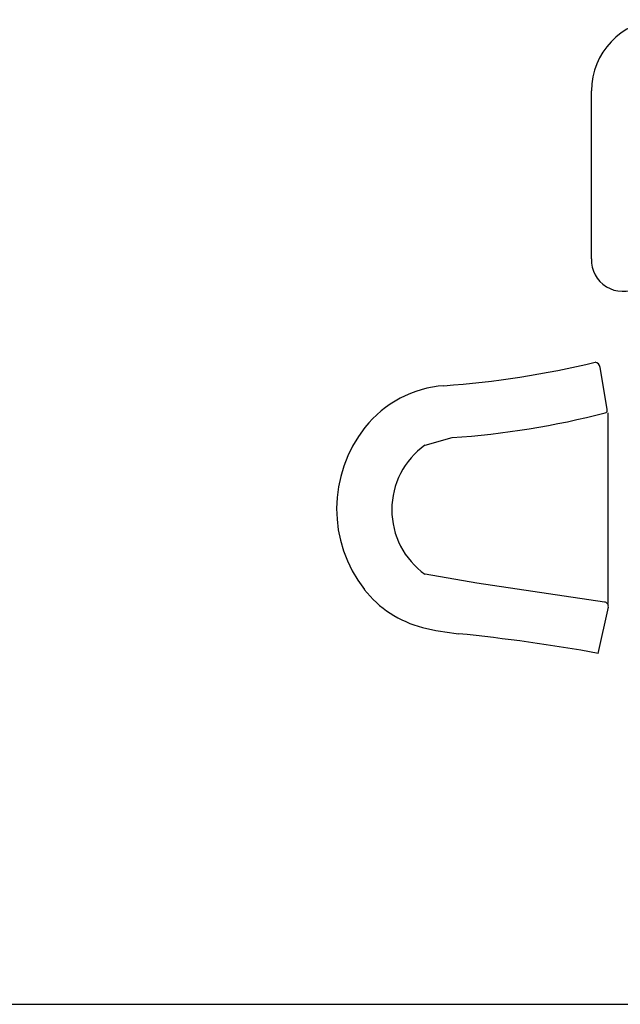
# Model space of a CAD drawing. Header units: millimetres. Extents: x -30782 to 40110, y 35885 to 73818.
# Tile 34 of 166: x -21921 to -20364, y 63215 to 65767. Entities that reach past the tile are written whole.
import ezdxf

# ---------------------------------------------------------------- set-up
doc = ezdxf.new("R2010")
doc.units = ezdxf.units.MM
doc.layers.add('L1', color=7, linetype='Continuous')
doc.styles.get("Standard").update_dxf_attribs({"font": 'arial.ttf'})

# ---------------------------------------------------------------- blocks, each defined once
blk = doc.blocks.new('A$C70D153BE')
for p, q in [((658, 1022.6, -685.7), (658, 1457.9, -685.7)), ((698.4, 633.1, -685.7), (680.4, 741.3, -685.7)), ((700.1, 623.2, -685.7), (700.1, 129.6, -685.7)), ((226.3, 539.6, -685.7), (296.8, 559.3, -685.7)), ((360.8, 182, -685.7), (226.3, 205, -685.7)), ((691.9, 132.8, -685.7), (360.8, 182, -685.7)), ((675.5, 0, -685.7), (701.7, 119.7, -685.7))]:
    blk.add_line(p, q)
for centre, radius, start, end in [((842.7, 1457.9, -685.7), 184.7, 92.7207, 180), ((738.7, 1019.2, -685.7), 80.8, 177.5827, 0.3722), ((104, 3095.9, -685.7), 2408.2, 274.0832, 283.526), ((664.7, 738.7, -685.7), 16, 9.4576, 80.5134), ((296, 406.9, -685.7), 287.6, 94.0832, 141.6089), ((144.1, 2768.9, -685.7), 2214.9, 273.9552, 284.3637), ((691.7, 630.3, -685.7), 7.28, 284.3637, 22.5293), ((336.9, 374.5, -685.7), 339.7, 141.6089, 217.9437), ((345.6, 372.3, -685.7), 205.5, 125.4937, 234.5063), ((287.8, 336.3, -685.7), 277.5, 217.9437, 255.8071), ((691.1, 122, -685.7), 10.8, 347.6436, 86.0684), ((377.2, 689.6, -685.7), 641.9, 255.8071, 264.2818), ((-146.8, -4542.8, -685.7), 4616.6, 79.7405, 84.2818)]:
    blk.add_arc(centre, radius, start, end)
at = {"flags": 9}
for tag, p in [('YSIZE', (658, 924.5, -685.7)), ('XSIZE', (658, 924.5, -685.7)), ('YSIZE', (917, 65, -685.7)), ('ZSIZE', (917, 65, -685.7)), ('XSIZE', (917, 65, -685.7))]:
    blk.add_attdef(tag, p, '', height=0.5, dxfattribs=at)
at = {"text_generation_flag": 2, "flags": 9}
for tag in ['YSIZE', 'XSIZE']:
    blk.add_attdef(tag, (701.7, 754.4, -685.7), '', height=0.5, rotation=90, dxfattribs=at)
at = {"flags": 9}
for tag in ['YSIZE', 'XSIZE']:
    blk.add_attdef(tag, (2312.4, 754.4, -685.7), '', height=0.5, rotation=270, dxfattribs=at)
blk = doc.blocks.new('format')
at = {"color": 155, "true_color": 0x546d8e}
blk.add_line((-27052.7, 63214.7), (40110.2, 63214.7), dxfattribs=at)

msp = doc.modelspace()

# ---------------------------------------------------------------- block references
msp.add_blockref('A$C70D153BE', (-21096.5, 64124.3))
at = {"layer": 'L1'}
msp.add_blockref('format', (0, 0), dxfattribs=at)

doc.saveas('drawing.dxf')
